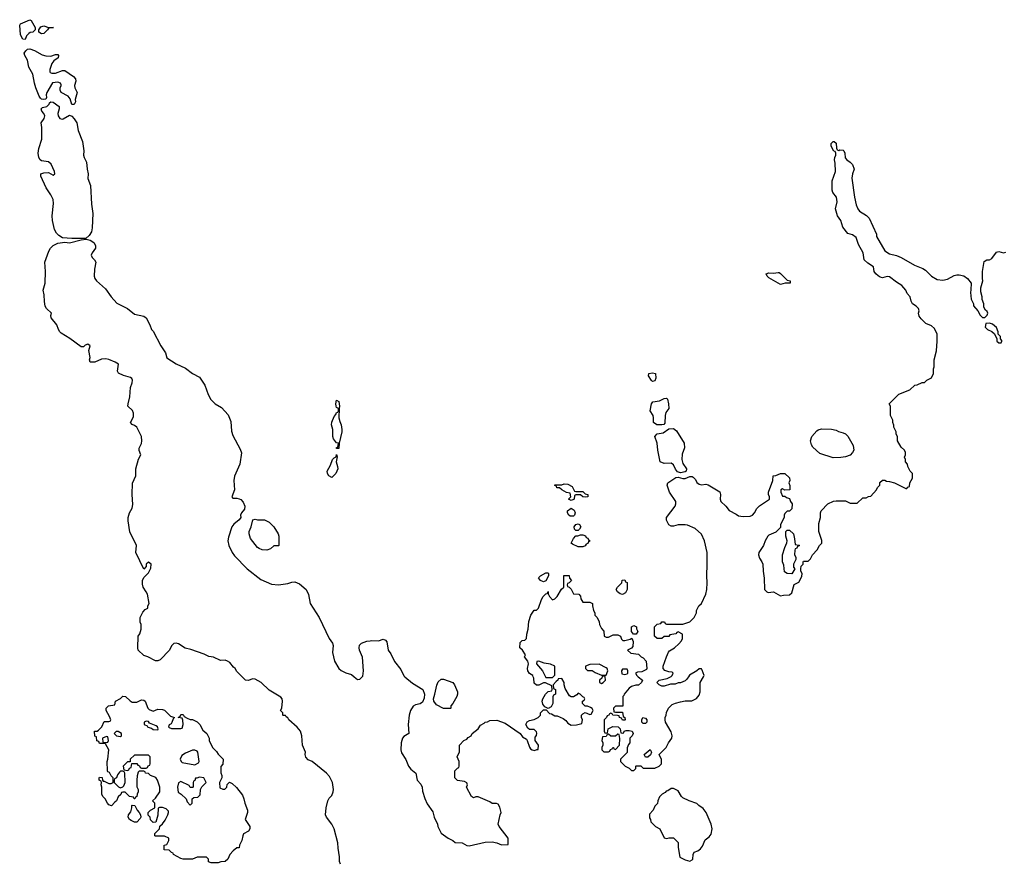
# Model space of a CAD drawing. Header units: inches. Extents: x 1861287 to 2052918, y 204622 to 437896.
# Tile 80 of 215: x 1896982 to 1905458, y 318393 to 325658. Entities that reach past the tile are written whole.
import ezdxf

# ---------------------------------------------------------------- set-up
doc = ezdxf.new("R2010")
doc.units = ezdxf.units.IN
doc.header["$MEASUREMENT"] = 0
for name, color, linetype in [('B8391', 7, 'Continuous'), ('B8392', 7, 'Continuous'), ('B9301', 7, 'Continuous'), ('B9302', 7, 'Continuous')]:
    doc.layers.add(name, color=color, linetype=linetype)

msp = doc.modelspace()

# ---------------------------------------------------------------- linework, layer by layer
at = {"layer": 'B8391', "color": 5, "elevation": 160}
for points in [[(1899744.7, 318384.7), (1899734, 318410), (1899735.1, 318450), (1899723.2, 318523.2), (1899722, 318570), (1899689, 318690), (1899669, 318730), (1899622, 318790), (1899614, 318810), (1899619, 318870), (1899634, 318930), (1899646.3, 318953.7), (1899670, 318978), (1899681.2, 319010), (1899683.7, 319030), (1899674, 319090), (1899650, 319140.9), (1899623.6, 319170), (1899500.7, 319270), (1899464.9, 319284.9), (1899446.2, 319306.2), (1899439.1, 319330), (1899442, 319350), (1899416.9, 319410), (1899409.5, 319490.5), (1899398.3, 319530), (1899370, 319566.6), (1899298, 319630), (1899290, 319646), (1899275.3, 319655.3), (1899270, 319666), (1899250, 319666), (1899246, 319670), (1899246, 319690), (1899228.4, 319708.4), (1899238, 319730), (1899245.2, 319790), (1899241.2, 319810), (1899230, 319824), (1899130, 319884), (1899062, 319950), (1899010, 319979), (1898990, 319982), (1898950, 319968), (1898926, 319970), (1898896, 320000)], [(1899861.8, 320000), (1899890, 319977.3), (1899910, 319978.8), (1899916.6, 319983.4), (1899930, 320000)]]:
    msp.add_lwpolyline(points, dxfattribs=at)
for points in [[(1897950, 319782), (1897990, 319782), (1898030, 319802), (1898050, 319798), (1898062, 319790), (1898084.7, 319730), (1898096.9, 319716.9), (1898130, 319704.7), (1898170, 319722), (1898210, 319718), (1898230, 319711.3), (1898281.4, 319661.4), (1898314, 319650), (1898303.6, 319636.4), (1898292.7, 319607.3), (1898284.7, 319595.3), (1898270, 319586), (1898262, 319570), (1898270, 319562), (1898290, 319554), (1898370, 319554), (1898382, 319558), (1898388, 319590), (1898387.3, 319627.3), (1898382, 319642), (1898346, 319650), (1898362, 319658), (1898370, 319674), (1898390, 319674), (1898398, 319658), (1898423.6, 319643.6), (1898450, 319632), (1898470, 319632), (1898510, 319612), (1898532, 319590), (1898559.6, 319539.6), (1898592, 319510), (1898612, 319470), (1898612, 319450), (1898642, 319390), (1898676.9, 319356.9), (1898690, 319334), (1898734, 319290), (1898731.6, 319248.4), (1898712.7, 319227.3), (1898712.7, 319172.7), (1898722, 319150), (1898722, 319130), (1898702, 319090), (1898704.7, 319044.7), (1898730, 319032), (1898747.3, 319032.7), (1898766, 319050), (1898768.4, 319071.6), (1898788, 319092), (1898810, 319082), (1898847.5, 319047.5), (1898899.1, 318979.1), (1898911, 318950), (1898918.8, 318910), (1898942.8, 318850), (1898942.8, 318830), (1898922, 318770), (1898962, 318710), (1898962, 318690), (1898951.1, 318668.9), (1898910, 318646), (1898902, 318630), (1898894, 318590), (1898874, 318550), (1898872.7, 318527.3), (1898850, 318526), (1898819.6, 318500.4), (1898792, 318470), (1898774, 318430), (1898750, 318408), (1898712.7, 318407.3), (1898690, 318398), (1898630, 318398), (1898607.3, 318407.3), (1898606, 318430), (1898590, 318446), (1898510, 318446), (1898470, 318428), (1898390, 318428.7), (1898370, 318434), (1898306, 318470), (1898302, 318482), (1898290, 318486), (1898270, 318506), (1898226, 318510), (1898226, 318550), (1898250, 318554), (1898266, 318590), (1898266, 318610), (1898227.3, 318627.3), (1898150, 318626), (1898146, 318630), (1898146, 318650), (1898186, 318690), (1898187.3, 318712.7), (1898210, 318732), (1898234.8, 318765.2), (1898257.2, 318810), (1898264, 318830), (1898262, 318842), (1898243.1, 318863.1), (1898210, 318875.3), (1898184.7, 318875.3), (1898172.7, 318867.3), (1898170.7, 318809.3), (1898152.7, 318747.3), (1898130, 318746), (1898108.4, 318768.4), (1898106, 318790), (1898088.4, 318808.4), (1898088.4, 318831.6), (1898108.4, 318851.6), (1898146, 318870), (1898146, 318910), (1898126, 318930), (1898150, 318954), (1898188.7, 319010), (1898188.4, 319048.4), (1898169, 319110), (1898152.9, 319132.9), (1898108, 319150), (1898090, 319168), (1898066, 319170), (1898062, 319182), (1898050, 319186), (1898010, 319186), (1898002, 319178), (1897992.7, 319147.3), (1897991.3, 319110), (1897991.6, 319051.6), (1898002, 319030), (1898002, 319010), (1897992, 318990), (1897991.6, 318968.4), (1897978, 318962), (1897972.7, 318947.3), (1897967.3, 318947.3), (1897962, 318962), (1897927.3, 318967.3), (1897890, 319006), (1897870, 319006), (1897858, 319002), (1897852.7, 318987.3), (1897830, 318966), (1897814, 318930), (1897799.6, 318920.4), (1897772.7, 318887.3), (1897750, 318898), (1897738, 318910), (1897718, 318950), (1897698, 318970), (1897688, 318990), (1897688, 319050), (1897682, 319070), (1897686, 319090), (1897682, 319102), (1897666, 319110), (1897666, 319130), (1897670, 319134), (1897692.7, 319132.7), (1897694, 319110), (1897702, 319102), (1897710, 319102), (1897750, 319082), (1897770, 319082), (1897786, 319090), (1897786, 319130), (1897770, 319146), (1897754.6, 319174.6), (1897742, 319182), (1897738, 319190), (1897734, 319270), (1897741.2, 319290), (1897748, 319370), (1897722, 319422), (1897710, 319426), (1897670, 319426), (1897662, 319442), (1897647.3, 319447.3), (1897642, 319482), (1897628.4, 319488.4), (1897626, 319530), (1897650, 319532), (1897660.4, 319539.6), (1897688, 319570), (1897710, 319614), (1897750, 319614), (1897762, 319618), (1897766, 319630), (1897756.4, 319656.4), (1897726, 319710), (1897726, 319730), (1897746, 319750), (1897802, 319758), (1897806, 319790), (1897850, 319812), (1897870, 319832), (1897894, 319830), (1897931.6, 319791.6)], [(1898070, 319618), (1898054, 319610), (1898054, 319590), (1898078, 319578), (1898086.4, 319566.4), (1898116, 319556), (1898130, 319544.7), (1898170, 319542), (1898175.3, 319550), (1898168, 319570), (1898158, 319578), (1898100.2, 319600.2), (1898090, 319615.3)], [(1897730, 319486), (1897694, 319470), (1897698, 319438), (1897730, 319434), (1897742, 319438), (1897746, 319450), (1897742, 319482)], [(1897830, 319528), (1897812.7, 319527.3), (1897794, 319510), (1897814, 319490), (1897850, 319484.7), (1897858, 319490), (1897858, 319510)], [(1898090, 319326), (1897970, 319326), (1897934, 319290), (1897934, 319266), (1897910, 319266), (1897874, 319230), (1897878, 319198), (1897910, 319194), (1897922, 319198), (1897927.3, 319212.7), (1897942, 319218), (1897946, 319254), (1897990, 319254), (1897998, 319238), (1898012.7, 319232.7), (1898018, 319218), (1898030, 319214), (1898070, 319214), (1898082, 319218), (1898087.3, 319232.7), (1898102, 319238), (1898106, 319250), (1898106, 319310)], [(1898490, 319368), (1898470, 319368), (1898410, 319342), (1898378, 319322), (1898364.7, 319290), (1898371.1, 319271.1), (1898382, 319262), (1898490, 319242), (1898522, 319258), (1898526, 319270), (1898515.3, 319350), (1898510, 319358)], [(1897870, 319186), (1897850, 319186), (1897842, 319178), (1897823.6, 319156.4), (1897814, 319130), (1897798, 319122), (1897794, 319110), (1897794, 319090), (1897831.6, 319051.6), (1897850, 319044.7), (1897870, 319052), (1897879, 319061), (1897889, 319090), (1897886, 319170), (1897882, 319182)], [(1898530, 319135.3), (1898506, 319126), (1898494, 319126), (1898490, 319106), (1898478, 319102), (1898474, 319090), (1898474, 319050), (1898470, 319046), (1898450, 319046), (1898442, 319062), (1898370, 319098), (1898350, 319086), (1898341, 319050), (1898346.4, 319006.4), (1898372, 318990), (1898414, 318950), (1898423.6, 318923.6), (1898450, 318894), (1898466, 318910), (1898466, 318950), (1898480.4, 318959.6), (1898516.4, 318963.6), (1898536.4, 318983.6), (1898538, 319030), (1898548.9, 319051.1), (1898586, 319090), (1898566, 319130)], [(1897990, 318748), (1897970, 318748.7), (1897941.5, 318761.5), (1897928, 318770), (1897915.3, 318790), (1897918, 318810), (1897938, 318838), (1897948, 318870), (1897946, 318890), (1897950, 318894), (1897972, 318892), (1897992, 318850), (1898011.1, 318831.1), (1898022, 318810), (1898024.7, 318790), (1898019.8, 318780.2)]]:
    msp.add_lwpolyline(points, close=True, dxfattribs=at)
at = {"layer": 'B8392', "color": 5, "elevation": 160}
for points in [[(1897030, 325488.7), (1897010, 325489.2), (1896990, 325528), (1896982, 325610), (1896990, 325622), (1897070, 325658), (1897082, 325650), (1897114, 325590), (1897114, 325570), (1897094, 325550), (1897071.3, 325548.7), (1897059.6, 325540.4), (1897039.8, 325520.2)], [(1897170, 325535.3), (1897146, 325550), (1897146, 325570), (1897164.7, 325595.3), (1897190, 325604.7), (1897230, 325592), (1897272, 325590), (1897232, 325588), (1897222, 325570), (1897190, 325539)], [(1897250, 325344.4), (1897290, 325358), (1897310, 325358.8), (1897315.5, 325350), (1897312.4, 325330), (1897276.7, 325303.3), (1897259.9, 325280.1), (1897240.5, 325230), (1897241, 325210), (1897244, 325204), (1897258, 325198), (1897290, 325198.4), (1897350, 325221.3), (1897370, 325221.6), (1897444.9, 325170), (1897462.4, 325150), (1897465.5, 325130), (1897453.4, 325090), (1897457.3, 325070), (1897477.3, 325030), (1897458.8, 324970), (1897461, 324950), (1897450, 324928.7), (1897430, 324928.7), (1897416.6, 324976.6), (1897399.1, 324999.1), (1897339.3, 325030), (1897329.4, 325050.6), (1897329.3, 325070), (1897339.3, 325090), (1897338, 325098), (1897331.9, 325111.9), (1897310, 325119.3), (1897264.7, 325115.3), (1897214.4, 325030), (1897210.3, 325010), (1897212.5, 324987.5), (1897207.3, 324972.7), (1897189.6, 324969.6), (1897170, 324974.5), (1897161.4, 324981.4), (1897150, 324999), (1897122, 325070), (1897109.4, 325110), (1897095.1, 325190), (1897060.7, 325250), (1897049.6, 325309.6), (1897025.2, 325350), (1897021.2, 325370), (1897034, 325390), (1897050, 325402.8), (1897070, 325406.8), (1897110, 325393.4), (1897175.8, 325355.8), (1897208.1, 325348.1)], [(1897350, 324801.1), (1897356.8, 324803.2), (1897410, 324834.9), (1897430, 324828), (1897450, 324804.4), (1897474.3, 324770), (1897484.9, 324704.9), (1897521.3, 324610), (1897535.3, 324530), (1897532.4, 324490), (1897537.1, 324470), (1897558, 324430), (1897562, 324370), (1897571.6, 324331.6), (1897568.7, 324290), (1897591.7, 324230), (1897600.4, 324070), (1897612, 323990), (1897605.8, 323865.8), (1897599.3, 323830), (1897579.9, 323800.1), (1897550, 323774), (1897430, 323774.5), (1897350, 323780.9), (1897320.1, 323800.1), (1897300.1, 323820.1), (1897281.3, 323850), (1897264.8, 323930), (1897261.7, 323970), (1897274.1, 324074.2), (1897269.7, 324110), (1897251.5, 324150), (1897211.3, 324210), (1897163, 324310), (1897163.7, 324330), (1897190, 324340.3), (1897230, 324341.1), (1897270, 324320.4), (1897283.7, 324330), (1897282.9, 324350), (1897254.1, 324414.2), (1897230, 324435.1), (1897170, 324442), (1897158.4, 324450), (1897146.2, 324470), (1897141, 324510), (1897146, 324550), (1897171.8, 324630), (1897173, 324730), (1897168, 324770), (1897193.7, 324806.3), (1897197.3, 324830), (1897189.8, 324849.8), (1897173.6, 324870), (1897167.3, 324890), (1897178.9, 324901.1), (1897216, 324910), (1897235.1, 324930), (1897238, 324942), (1897249.6, 324950.4), (1897270, 324948.2), (1897320.5, 324910), (1897320.4, 324890), (1897310.2, 324850), (1897312.9, 324830), (1897328.1, 324808.1)], [(1899710, 321966), (1899710, 321974), (1899722, 321978), (1899726, 322010), (1899710, 322015.3), (1899684.5, 322050), (1899678, 322070), (1899677.2, 322130), (1899666.6, 322170), (1899670, 322192), (1899690, 322242), (1899703.1, 322256.9), (1899710, 322274), (1899722, 322278), (1899726, 322290), (1899726, 322310), (1899710, 322318), (1899706, 322330), (1899702.7, 322350), (1899710, 322382), (1899730.7, 322370), (1899734.8, 322330), (1899730.8, 322310), (1899730.7, 322230), (1899737.3, 322197.3), (1899750.6, 322170), (1899756.3, 322130), (1899755.5, 322110), (1899731.1, 322011.1), (1899730, 321966)], [(1899670, 321717), (1899644.5, 321730), (1899632.3, 321750), (1899629.6, 321770), (1899658.9, 321821.1), (1899674, 321870), (1899690, 321886), (1899706.3, 321893.7), (1899710, 321914), (1899713.7, 321893.7), (1899706, 321850), (1899718, 321810), (1899719.3, 321790), (1899704.9, 321750)], [(1899030, 321351.3), (1899090, 321351.3), (1899130, 321331.3), (1899170.6, 321290.6), (1899206, 321230), (1899212, 321210), (1899214, 321130), (1899210, 321126), (1899170, 321126), (1899139.8, 321100.2), (1899110, 321089.2), (1899070, 321092.7), (1899043.3, 321103.3), (1899030, 321114), (1898969.3, 321190), (1898957.2, 321230), (1898957.2, 321250), (1898974, 321290), (1898990, 321352), (1899010, 321358)]]:
    msp.add_lwpolyline(points, close=True, dxfattribs=at)
for points in [[(1898896, 320000), (1898850, 320046), (1898838, 320070), (1898821.2, 320081.2), (1898790, 320122), (1898770, 320135.3), (1898750, 320142), (1898710, 320141.2), (1898650, 320168.7), (1898610, 320174), (1898570, 320195.3), (1898455.5, 320235.5), (1898406.3, 320246.3), (1898350, 320282), (1898330, 320288), (1898310, 320286), (1898290, 320266), (1898271.1, 320228.9), (1898190, 320146), (1898170, 320138), (1898150, 320138), (1898086, 320170), (1898050, 320182), (1898002, 320230), (1897998, 320250), (1898002, 320350), (1898015.3, 320370), (1898028, 320410), (1898028, 320450), (1898018, 320470), (1898018, 320510), (1898043.1, 320556.9), (1898062, 320578), (1898086, 320590), (1898086, 320610), (1898098, 320630), (1898081.2, 320710), (1898072.1, 320732.1), (1898044, 320770), (1898038, 320798), (1898039, 320830), (1898050, 320854), (1898090, 320894), (1898110, 320934), (1898112.7, 320970), (1898090, 320988), (1898072, 320970), (1898071.6, 320948.4), (1898050, 320926), (1897982, 321070), (1897988, 321130), (1897930, 321248), (1897916.5, 321343.5), (1897917.2, 321370), (1897928.7, 321410), (1897949.1, 321450.9), (1897955.5, 321484.5), (1897949.6, 321569.6), (1897952.7, 321667.3), (1897982.7, 321730), (1897981.3, 321790), (1898005.6, 321874.4), (1898024, 321910), (1898009.5, 321949.5), (1898009.6, 321969.6), (1898030.7, 322009.3), (1898034.7, 322030), (1898031.1, 322070), (1897990, 322147.8), (1897970, 322163.5), (1897950.8, 322170.8), (1897935.8, 322190), (1897962.5, 322237.5), (1897962.6, 322270), (1897953.5, 322293.5), (1897914, 322330), (1897914.4, 322350), (1897930.6, 322410.6), (1897935.1, 322490), (1897949.8, 322530), (1897953.1, 322553.1), (1897947.4, 322567.4), (1897937.3, 322577.3), (1897875.4, 322595.4), (1897833.3, 322613.3), (1897823.7, 322630), (1897831.3, 322691.3), (1897804, 322710), (1897750, 322732.8), (1897722.3, 322737.7), (1897685.5, 322734.5), (1897630, 322709.4), (1897589.4, 322709.4), (1897584, 322730), (1897589.2, 322750), (1897575.8, 322810), (1897589.5, 322850), (1897570, 322864.2), (1897545.9, 322854.1), (1897530, 322840.9), (1897510, 322839.5), (1897412.9, 322912.9), (1897338.9, 322958.9), (1897326.6, 322970), (1897315.8, 322990), (1897301.3, 323030), (1897252.3, 323090), (1897249.4, 323110), (1897256, 323130), (1897213.6, 323170), (1897200.5, 323190), (1897194.7, 323230), (1897194, 323290), (1897183.6, 323330), (1897201, 323390), (1897203, 323490), (1897198, 323570), (1897234, 323666), (1897248.2, 323691.8), (1897270, 323714), (1897310, 323733.4), (1897370, 323741.6), (1897410, 323737.3), (1897510, 323762.8), (1897553.2, 323766.8), (1897590, 323758), (1897619, 323739), (1897634.1, 323714.1), (1897635.3, 323690), (1897606.5, 323650), (1897598.5, 323630), (1897604.9, 323610), (1897624.9, 323590), (1897636.5, 323570), (1897626.3, 323510), (1897623.1, 323450), (1897628.9, 323430), (1897643.7, 323410), (1897719.3, 323339.3), (1897768.4, 323270), (1897816.9, 323216.9), (1897910, 323170.3), (1897970, 323121.1), (1898050, 323106), (1898070.9, 323090.9), (1898103.7, 323030), (1898117.3, 322990), (1898130, 322974.8), (1898195.8, 322850), (1898236.9, 322790), (1898250, 322746.8), (1898330, 322693.7), (1898410, 322658.4), (1898470, 322610.6), (1898530, 322579.1), (1898575.3, 322510), (1898603.1, 322430), (1898627.9, 322387.9), (1898663.8, 322350), (1898718, 322318), (1898775.8, 322255.8), (1898798.8, 322198.8), (1898806.4, 322113.6), (1898816.7, 322076.7), (1898879.9, 321959.9), (1898890.5, 321929.5), (1898877.3, 321830), (1898830, 321728), (1898824.4, 321690), (1898830.7, 321609.3), (1898808.5, 321548.5), (1898816.9, 321536.9), (1898850, 321537.3), (1898870, 321533.4), (1898884.9, 321524.9), (1898904.7, 321504.7), (1898920.7, 321470), (1898918, 321442), (1898892, 321410), (1898882, 321390), (1898884.7, 321370), (1898871, 321350), (1898826.2, 321313.8), (1898807.3, 321290), (1898778.5, 321201.5), (1898773.4, 321170), (1898783.8, 321130), (1898810, 321070.8), (1898830, 321040.7), (1898938.8, 320930), (1899056.8, 320836.8), (1899150, 320798), (1899209.4, 320790.6), (1899290, 320802.8), (1899324.7, 320815.3), (1899350, 320816), (1899390, 320801), (1899447.3, 320750), (1899468.5, 320708.5), (1899483, 320630), (1899559.3, 320510), (1899646, 320330), (1899674.9, 320290), (1899679.5, 320270), (1899673.7, 320210), (1899693, 320133), (1899730, 320070.7), (1899750, 320054.9), (1899790, 320033), (1899838.7, 320018.7), (1899861.8, 320000)], [(1899930, 320000), (1899934.5, 320005.5), (1899940.9, 320050), (1899932.1, 320167.9), (1899907.3, 320230), (1899904.5, 320250), (1899907.7, 320272.3), (1899924, 320290), (1899970, 320307), (1900000, 320310.3)]]:
    msp.add_lwpolyline(points, dxfattribs=at)
at = {"layer": 'B9301', "color": 5, "elevation": 160}
for points in [[(1900298, 320000), (1900364, 319944), (1900451.4, 319891.4), (1900467.9, 319850), (1900464, 319816), (1900450, 319781.2), (1900430, 319766), (1900390, 319757), (1900370, 319746), (1900345.3, 319710), (1900334, 319670), (1900325.5, 319590), (1900331.3, 319510), (1900290, 319484), (1900278.8, 319470), (1900267.3, 319430), (1900264, 319370), (1900270, 319344.7), (1900306.4, 319286.4), (1900328, 319230), (1900350, 319204), (1900391.3, 319170), (1900402.8, 319110), (1900434, 319074), (1900446, 319050), (1900450, 319014), (1900470, 318952), (1900490, 318906), (1900538, 318838), (1900551, 318790), (1900578, 318730), (1900582, 318710), (1900611.6, 318651.6), (1900670, 318611.3), (1900710.9, 318590.9), (1900730, 318572), (1900790, 318571), (1900830, 318547.3), (1900850, 318544), (1900990, 318574.8), (1901050, 318578.8), (1901090, 318571), (1901130, 318551.3), (1901186, 318554), (1901188, 318610), (1901109.1, 318709.1), (1901102, 318730), (1901118, 318810), (1901128, 318830), (1901116.4, 318876.4), (1901102, 318902), (1901087.3, 318907.3), (1901050, 318909), (1901030, 318922), (1900930, 318966), (1900910, 318966), (1900890, 318958), (1900870, 318968), (1900828, 319050), (1900838, 319070), (1900830, 319086), (1900810, 319098), (1900750, 319106), (1900728.4, 319128.4), (1900728, 319190), (1900750, 319214), (1900762, 319218), (1900766, 319230), (1900766, 319270), (1900748.7, 319310), (1900767.3, 319352.7), (1900768.7, 319410), (1900806, 319450), (1900830, 319462), (1900843.1, 319476.9), (1900868.4, 319491.6), (1900878, 319510), (1900928.4, 319551.6), (1900950, 319582), (1900980.4, 319599.6), (1900988, 319610), (1901010, 319612), (1901030, 319622), (1901090, 319626), (1901161.4, 319601.4), (1901291.3, 319511.3), (1901310, 319482), (1901343.6, 319463.6), (1901351.6, 319451.6), (1901370, 319394), (1901379.6, 319379.6), (1901394, 319370), (1901414.6, 319365.4), (1901434, 319374), (1901446, 319374), (1901448, 319410), (1901418, 319450), (1901420.4, 319479.6), (1901430, 319494), (1901434.6, 319514.6), (1901430, 319526), (1901410, 319546), (1901370, 319546), (1901356.4, 319556.4), (1901338, 319590), (1901350, 319612), (1901370, 319622), (1901410, 319631.3), (1901446, 319650), (1901466, 319670), (1901466, 319690), (1901490, 319714), (1901514, 319714), (1901543.6, 319683.6), (1901559.6, 319679.6), (1901590, 319662), (1901610, 319662), (1901659.8, 319639.8), (1901683.6, 319623.6), (1901699.6, 319599.6), (1901730, 319582), (1901774.6, 319585.4), (1901822, 319598), (1901826, 319630), (1901818, 319650), (1901818, 319670), (1901830, 319682), (1901850, 319692), (1901890, 319674), (1901902, 319678), (1901918, 319710), (1901910, 319726), (1901896.4, 319736.4), (1901870, 319746), (1901850, 319746), (1901826, 319770), (1901826, 319790), (1901842, 319798), (1901846, 319810), (1901842, 319822), (1901830, 319826), (1901806, 319850), (1901790, 319858), (1901776.9, 319843.1), (1901750, 319826), (1901730, 319826), (1901716.4, 319836.4), (1901678, 319898), (1901668, 319930), (1901668, 319950), (1901650, 319986), (1901618, 319982), (1901614, 319970), (1901599.6, 319960.4), (1901574, 319930), (1901578, 319898), (1901594, 319890), (1901594, 319850), (1901578, 319842), (1901572.7, 319827.3), (1901571.3, 319768.7), (1901558, 319742), (1901530, 319726), (1901502, 319742), (1901485.2, 319765.2), (1901479, 319790), (1901484, 319810), (1901509.1, 319850.9), (1901530, 319872), (1901562, 319878), (1901566, 319890), (1901562, 319922), (1901508.4, 319948.4), (1901490, 319948.7), (1901450, 319928), (1901430, 319928), (1901410, 319946), (1901408.4, 319988.4), (1901402.8, 320000)], [(1901507, 320000), (1901510, 319994), (1901570, 319994), (1901575.6, 320000)], [(1901997.3, 320000), (1901992.7, 319987.3), (1901974, 319970), (1901974, 319950), (1901990, 319942), (1902006, 319950), (1902026, 319970), (1902022.2, 320000)], [(1902306, 320000), (1902342, 319970), (1902334, 319950), (1902310, 319926), (1902287.3, 319927.3), (1902250, 319915.3), (1902230, 319902), (1902184.7, 319850), (1902182, 319838), (1902174, 319830), (1902172.7, 319747.3), (1902110, 319746), (1902094, 319730), (1902098, 319698), (1902110, 319694), (1902170, 319694), (1902178, 319658), (1902192, 319650), (1902194, 319630), (1902190, 319626), (1902170, 319626), (1902162, 319642), (1902146, 319650), (1902142, 319662), (1902127.3, 319667.3), (1902088.4, 319668.4), (1902082, 319682), (1902070, 319686), (1902058, 319682), (1902054, 319670), (1902038, 319662), (1902034, 319650), (1902014, 319630), (1902014, 319530), (1902018, 319518), (1902030, 319514), (1902042, 319518), (1902047.3, 319552.7), (1902088.7, 319571.3), (1902134, 319570), (1902151.6, 319551.6), (1902158, 319518), (1902170, 319514), (1902182, 319518), (1902186, 319530), (1902203.1, 319536.9), (1902230, 319538), (1902254, 319530), (1902262, 319510), (1902254, 319490), (1902234, 319470), (1902234, 319430), (1902223.6, 319416.4), (1902212.7, 319387.3), (1902211.6, 319348.4), (1902154, 319290), (1902154, 319270), (1902194, 319230), (1902230, 319214), (1902250, 319194), (1902270, 319194), (1902286, 319210), (1902286, 319230), (1902290, 319234), (1902330, 319232), (1902350, 319212), (1902450, 319212), (1902486, 319230), (1902506, 319250), (1902507.3, 319287.3), (1902488, 319330), (1902548, 319390), (1902566, 319430), (1902595.3, 319470), (1902598, 319490), (1902590, 319526), (1902542, 319610), (1902538, 319630), (1902538, 319650), (1902548, 319670), (1902548.9, 319691.1), (1902568, 319730), (1902600.2, 319759.8), (1902628.9, 319771.1), (1902670, 319784.7), (1902710, 319791.3), (1902768.4, 319791.6), (1902808.4, 319811.6), (1902830, 319842), (1902839, 319870), (1902839, 319950), (1902867.5, 320000)], [(1902739.3, 320000), (1902723.6, 319976.4), (1902710, 319966), (1902671.1, 319948.9), (1902650, 319948), (1902623.6, 319936.4), (1902585.4, 319934.6), (1902530, 319918), (1902510, 319918), (1902486, 319930), (1902468, 319950), (1902486, 319970), (1902554.6, 319985.4), (1902585.7, 320000)]]:
    msp.add_lwpolyline(points, dxfattribs=at)
for points in [[(1900630, 319726), (1900570, 319759), (1900546.6, 319790), (1900543.7, 319810), (1900557, 319850), (1900572.9, 319927.1), (1900584.7, 319955.3), (1900610, 319978), (1900630, 319978), (1900710.6, 319950.6), (1900724.7, 319930), (1900752, 319870), (1900752, 319850), (1900744.7, 319830), (1900711.6, 319768.4), (1900694, 319750), (1900694, 319730), (1900690, 319726)], [(1902350, 319598), (1902338, 319610), (1902338, 319630), (1902346, 319650), (1902370, 319642), (1902382, 319630), (1902382, 319610), (1902370, 319598)], [(1902130, 319506), (1902112, 319488), (1902070, 319488), (1902050, 319506), (1902038, 319502), (1902030, 319486), (1901998, 319482), (1901994, 319450), (1902002, 319430), (1902002, 319410), (1901994, 319390), (1901994, 319370), (1902010, 319354), (1902050, 319354), (1902062, 319358), (1902067.3, 319372.7), (1902082, 319378), (1902088.4, 319391.6), (1902094, 319390), (1902098, 319378), (1902110, 319374), (1902146, 319410), (1902147.3, 319467.3), (1902142, 319502)], [(1902368.4, 319308.4), (1902358, 319330), (1902410, 319374), (1902422, 319350), (1902411.1, 319328.9), (1902390, 319308.7)], [(1902610, 319038), (1902590, 319038), (1902562, 319018), (1902546.4, 319013.6), (1902538, 319002), (1902514, 318990), (1902490, 318966), (1902474, 318930), (1902472.7, 318907.3), (1902450, 318886), (1902434, 318850), (1902403.6, 318816.4), (1902403.6, 318783.6), (1902411.6, 318771.6), (1902414, 318750), (1902454, 318710), (1902492, 318690), (1902530, 318612), (1902554, 318606), (1902572.7, 318612.7), (1902610, 318614), (1902650, 318574), (1902651.3, 318530), (1902665.4, 318445.4), (1902710, 318422), (1902750, 318412), (1902770, 318422), (1902778, 318430), (1902779, 318470), (1902788, 318490), (1902818.9, 318501.1), (1902842, 318518), (1902858.6, 318541.4), (1902883.3, 318596.7), (1902917.6, 318622.4), (1902935.9, 318644.1), (1902942, 318690), (1902934.5, 318730), (1902891.3, 318831.3), (1902865.6, 318865.6), (1902828.7, 318890), (1902810, 318908.7), (1902746, 318930), (1902690, 318958), (1902678, 318970), (1902650, 319018)]]:
    msp.add_lwpolyline(points, close=True, dxfattribs=at)
at = {"layer": 'B9302', "color": 5, "elevation": 160}
for points in [[(1902585.7, 320000), (1902590, 320002), (1902598, 320010), (1902606, 320030), (1902598, 320038), (1902570, 320042), (1902534.6, 320054.6), (1902522, 320070), (1902522, 320090), (1902548.9, 320171.1), (1902568.4, 320211.6), (1902576.4, 320223.6), (1902618, 320250), (1902656.5, 320283.5), (1902678, 320310), (1902688, 320330), (1902687.3, 320367.3), (1902650, 320386), (1902638, 320382), (1902631.6, 320368.4), (1902578, 320362), (1902570, 320346), (1902530, 320346), (1902510, 320328), (1902468.4, 320328.4), (1902448, 320350), (1902448, 320430), (1902470, 320452), (1902502, 320458), (1902510, 320472), (1902531.6, 320471.6), (1902538, 320458), (1902550, 320454), (1902650, 320452), (1902690, 320452), (1902750, 320472), (1902788, 320510), (1902808, 320550), (1902808, 320570), (1902828, 320610), (1902850, 320632), (1902889, 320710), (1902897.2, 320750), (1902901.2, 320810), (1902896, 320870), (1902901.2, 320970), (1902899.3, 321070), (1902878, 321170), (1902850, 321228.7), (1902795.5, 321275.5), (1902730, 321304), (1902710, 321309), (1902651.1, 321308.9), (1902610, 321298), (1902590, 321298), (1902568.9, 321308.9), (1902548.9, 321348.9), (1902549.1, 321370.9), (1902624, 321470), (1902629.2, 321490), (1902629, 321510), (1902577.2, 321590), (1902563.2, 321623.2), (1902555.3, 321650), (1902562, 321670), (1902630, 321714.9), (1902650, 321718.9), (1902690, 321706.9), (1902710, 321706.5), (1902750, 321723), (1902770, 321724), (1902779.9, 321719.9), (1902798.5, 321698.5), (1902810, 321672), (1902830, 321658), (1902850, 321651.3), (1902890, 321658), (1902910, 321651.3), (1903010, 321592), (1903016, 321570), (1903011, 321530), (1903018, 321510), (1903061, 321470), (1903090.9, 321430.9), (1903150, 321401), (1903170, 321386), (1903210, 321378.8), (1903270, 321382.8), (1903289.2, 321390.8), (1903308.7, 321410), (1903328.7, 321450), (1903350, 321471.3), (1903435.3, 321530), (1903438, 321550), (1903428.7, 321570), (1903428.7, 321590), (1903466, 321690), (1903468, 321730), (1903490, 321732), (1903530, 321751.3), (1903570, 321751.3), (1903610, 321714), (1903612, 321690), (1903602, 321670), (1903612.7, 321647.3), (1903611.6, 321608.4), (1903570, 321606), (1903550, 321618), (1903534, 321610), (1903534, 321590), (1903550, 321554), (1903570, 321554), (1903583.6, 321543.6), (1903610, 321534), (1903618, 321510), (1903631, 321490), (1903630, 321446), (1903610, 321426), (1903590, 321426), (1903570, 321406), (1903562, 321390), (1903562, 321370), (1903532, 321310), (1903530, 321286), (1903490, 321246), (1903430, 321218), (1903422, 321210), (1903398, 321170), (1903384.7, 321130), (1903346, 321070), (1903342.8, 321050), (1903350, 321022), (1903370.9, 320990.9), (1903378, 320970), (1903381, 320910), (1903391.3, 320850), (1903394, 320750), (1903414, 320730), (1903425.4, 320725.4), (1903471.1, 320731.1), (1903530, 320698), (1903556.4, 320703.6), (1903610, 320704.7), (1903630, 320722), (1903650, 320794), (1903690, 320814), (1903716.4, 320863.6), (1903718, 320890), (1903706, 320910), (1903706, 320930), (1903708.4, 320951.6), (1903726, 320970), (1903726, 320990), (1903730, 320994), (1903770, 320994), (1903790, 321014), (1903806, 321050), (1903848.4, 321091.6), (1903868, 321130), (1903888, 321150), (1903887.3, 321172.7), (1903862, 321250), (1903860.2, 321319.8), (1903875.3, 321370), (1903875.3, 321410), (1903882, 321430), (1903938, 321490), (1903988.4, 321511.6), (1904010, 321514), (1904090, 321514), (1904130, 321494), (1904190, 321494), (1904240.4, 321539.6), (1904270, 321542), (1904288.4, 321551.6), (1904310, 321554), (1904358, 321610), (1904366, 321630), (1904386, 321650), (1904387.3, 321672.7), (1904410, 321694), (1904430, 321694), (1904443.6, 321683.6), (1904470, 321682), (1904514, 321670), (1904610, 321622), (1904618, 321622), (1904627.3, 321632.7), (1904642, 321638), (1904646, 321670), (1904668, 321710), (1904668, 321750), (1904648, 321770), (1904628, 321810), (1904626, 321830), (1904608, 321850), (1904608, 321870), (1904598, 321890), (1904606, 321910), (1904606, 321930), (1904598, 321950), (1904570, 321978), (1904538, 322030), (1904538, 322070), (1904528.4, 322088.4), (1904528, 322110), (1904508, 322150), (1904507.3, 322167.3), (1904498, 322190), (1904498, 322210), (1904478, 322250), (1904478, 322330), (1904466, 322350), (1904550, 322434), (1904646, 322470), (1904688.4, 322511.6), (1904707.3, 322512.7), (1904750, 322534), (1904770, 322534), (1904790, 322554), (1904830, 322574), (1904848, 322610), (1904848, 322650), (1904855.3, 322670), (1904855.3, 322730), (1904872.9, 322807.1), (1904881.2, 322890), (1904881.2, 322950), (1904857.5, 322997.5), (1904830, 323021.2), (1904783.2, 323043.2), (1904742, 323082), (1904724.7, 323104.7), (1904718, 323130), (1904726, 323150), (1904718, 323170), (1904698, 323190), (1904668, 323210), (1904655.3, 323235.3), (1904648.7, 323270), (1904621.5, 323301.5), (1904609, 323330), (1904577.2, 323370), (1904530, 323397), (1904470, 323442.4), (1904450, 323445.1), (1904410, 323435.8), (1904390, 323439.7), (1904370.9, 323450.9), (1904351.8, 323470), (1904338.4, 323490), (1904331.1, 323531.1), (1904282, 323562), (1904253, 323590), (1904241.6, 323650), (1904203.3, 323723.3), (1904182.7, 323782.7), (1904150, 323805.2), (1904110, 323816), (1904067.3, 323870), (1904050, 323929.2), (1904020.9, 323970), (1904005.2, 324030), (1904019.3, 324090), (1904014, 324130), (1903982.7, 324170), (1903975.1, 324190), (1903976.2, 324270), (1904006, 324350), (1904003.1, 324423.1), (1903995.3, 324450), (1903998, 324470), (1904008, 324490), (1904007.3, 324507.3), (1904002, 324522), (1903990, 324526), (1903968, 324570), (1903968.4, 324591.6), (1903986, 324610), (1903994, 324610), (1904010, 324594), (1904012.7, 324552.7), (1904018, 324538), (1904032.7, 324532.7), (1904043.1, 324536.9), (1904070, 324534.8), (1904078, 324530), (1904086, 324510), (1904087.3, 324467.3), (1904101, 324450), (1904130.8, 324430), (1904150.7, 324410), (1904166, 324370), (1904151, 324330), (1904146.4, 324293.6), (1904167.7, 324130), (1904182.8, 324062.8), (1904196.3, 324030), (1904210.7, 324010), (1904271.5, 323971.5), (1904294.9, 323950), (1904357.3, 323810), (1904358.8, 323790), (1904428.1, 323668.1), (1904470, 323641), (1904530, 323626.8), (1904570, 323611.3), (1904683.5, 323543.5), (1904756, 323516), (1904780.3, 323500.3), (1904830, 323450.8), (1904881, 323421), (1904930, 323416), (1904970, 323424.7), (1905025.6, 323454.4), (1905050, 323461), (1905070, 323461), (1905110, 323451), (1905142, 323430), (1905171.3, 323390), (1905171.1, 323331.1), (1905166.8, 323310), (1905171.6, 323251.6), (1905191.6, 323211.6), (1905192.7, 323192.7), (1905231.1, 323151.1), (1905250, 323114), (1905270, 323094), (1905290, 323094), (1905310, 323114), (1905315.3, 323130), (1905310, 323146), (1905295.3, 323155.3), (1905283.1, 323183.1), (1905282, 323210), (1905268.4, 323248.4), (1905268, 323270), (1905254.6, 323314.6), (1905255.3, 323350), (1905274, 323410), (1905269, 323430), (1905269.3, 323490), (1905284, 323576), (1905308.9, 323591.1), (1905330, 323591.3), (1905350, 323602), (1905390, 323656), (1905410, 323661), (1905450, 323651), (1905470, 323656)], [(1901402.8, 320000), (1901398, 320010), (1901369.3, 320029.3), (1901355.3, 320050), (1901354, 320070), (1901362.7, 320110), (1901355.1, 320135.1), (1901328.7, 320170), (1901335.3, 320190), (1901310, 320228), (1901286, 320250), (1901290, 320294), (1901307.3, 320312.7), (1901330, 320314), (1901346, 320330), (1901347.3, 320367.3), (1901359, 320410), (1901365.6, 320474.4), (1901382, 320530), (1901410, 320572), (1901430, 320574), (1901448.4, 320591.6), (1901474.6, 320665.4), (1901489, 320691), (1901510, 320714), (1901522, 320718), (1901530, 320734), (1901532.7, 320712.7), (1901542, 320690), (1901570, 320662), (1901590, 320672), (1901610, 320692), (1901644.7, 320755.3), (1901666, 320770), (1901667.3, 320872.7), (1901712.7, 320872.7), (1901714, 320850), (1901732, 320830), (1901712.7, 320807.3), (1901698, 320802), (1901694, 320790), (1901698, 320778), (1901712.7, 320772.7), (1901730, 320754), (1901750, 320714), (1901794, 320710), (1901810, 320694), (1901812, 320670), (1901830, 320642), (1901890, 320642), (1901912, 320630), (1901912, 320610), (1901922, 320570), (1901932, 320550), (1901932, 320530), (1901952, 320510), (1901971.6, 320471.6), (1901972, 320450), (1901990, 320414), (1902011.6, 320391.6), (1902014, 320350), (1902030, 320342), (1902050, 320342), (1902090, 320362), (1902130, 320362), (1902154, 320350), (1902163.6, 320323.6), (1902172.7, 320312.7), (1902192.7, 320312.7), (1902236.4, 320323.6), (1902252.7, 320332.7), (1902263.6, 320303.6), (1902259.6, 320260.4), (1902250, 320246), (1902214, 320230), (1902243.6, 320203.6), (1902310, 320194), (1902331.6, 320171.6), (1902350, 320162), (1902374.4, 320134.4), (1902382, 320070), (1902376.9, 320063.1), (1902336.9, 320043.1), (1902299.6, 320040.4), (1902282, 320030), (1902294, 320010), (1902306, 320000)], [(1900000, 320310.3), (1900010, 320311.3), (1900070, 320308.4), (1900110, 320322.4), (1900130, 320315.5), (1900141.3, 320301.3), (1900154, 320230), (1900176.2, 320196.2), (1900208.7, 320130), (1900262.6, 320062.6), (1900290, 320006.8), (1900298, 320000)], [(1901575.6, 320000), (1901587.3, 320012.7), (1901588, 320090), (1901550, 320108.7), (1901496.5, 320116.5), (1901450, 320134), (1901434, 320130), (1901432, 320110), (1901482, 320050), (1901507, 320000)], [(1902867.5, 320000), (1902873.2, 320010), (1902858, 320058), (1902850, 320068), (1902830, 320068), (1902812, 320050), (1902747.5, 320012.5), (1902739.3, 320000)], [(1902022.2, 320000), (1902022, 320002), (1902010, 320006), (1901998, 320002), (1901997.3, 320000)]]:
    msp.add_lwpolyline(points, dxfattribs=at)
for points in [[(1903530, 323378), (1903430, 323435.3), (1903415.3, 323450), (1903409, 323470), (1903430, 323478.8), (1903470, 323476), (1903510, 323482), (1903519.6, 323479.6), (1903532.7, 323472.7), (1903590, 323414), (1903614, 323410), (1903614, 323390), (1903610, 323388.7), (1903571.6, 323388.4)], [(1905330, 323046), (1905298, 323042), (1905294, 323010), (1905314, 322990), (1905351.6, 322971.6), (1905372.7, 322952.7), (1905394, 322910), (1905394, 322890), (1905410, 322874), (1905430, 322874), (1905438, 322890), (1905436.4, 322896.4), (1905426, 322910), (1905426, 322930), (1905406, 322950), (1905406, 322970), (1905390, 323006), (1905356.4, 323036.4)], [(1902430, 322542), (1902422, 322550), (1902394, 322590), (1902398, 322610), (1902430, 322616.4), (1902454.8, 322610), (1902457.3, 322570), (1902450, 322549)], [(1902510, 322169), (1902466, 322170), (1902438, 322190), (1902439, 322230), (1902434, 322250), (1902409, 322290), (1902420.9, 322350), (1902433.6, 322366.4), (1902490, 322376.5), (1902530, 322396), (1902550, 322399.3), (1902559.3, 322390), (1902568.2, 322350), (1902570.6, 322310), (1902545.1, 322274.9), (1902537.1, 322250), (1902535.9, 322184.1), (1902526.8, 322173.2)], [(1902670, 321756.9), (1902644.9, 321764.9), (1902626.3, 321786.3), (1902610, 321825.1), (1902590, 321839.1), (1902530, 321837), (1902495.3, 321850), (1902474, 321950), (1902468.7, 322010), (1902449, 322070), (1902469.1, 322090.9), (1902520.2, 322099.8), (1902570, 322136), (1902610, 322137.3), (1902637.5, 322117.5), (1902702, 322010), (1902704.9, 321970), (1902684.6, 321915.4), (1902681.7, 321870), (1902690, 321834.8), (1902723, 321790), (1902720.7, 321770), (1902710, 321763.6)], [(1903984.7, 321884.7), (1903870, 321922), (1903810, 321978), (1903798, 321998), (1903789, 322030), (1903802, 322070), (1903843.1, 322116.9), (1903854.6, 322125.4), (1903885.6, 322134.4), (1903970, 322131), (1904010, 322122.8), (1904030.7, 322110.7), (1904070, 322101), (1904090.7, 322090.7), (1904110, 322071.3), (1904158, 321990), (1904162, 321950), (1904152, 321930), (1904130.9, 321909.1), (1904090, 321894), (1904050, 321889)], [(1901770, 321594), (1901830, 321594), (1901850, 321574), (1901874, 321570), (1901874, 321550), (1901850, 321546), (1901828.4, 321548.4), (1901810, 321566), (1901770, 321566), (1901758, 321562), (1901754, 321530), (1901750, 321526), (1901730, 321518), (1901706, 321530), (1901726, 321550), (1901722, 321582), (1901690, 321586), (1901648.4, 321608.4), (1901630, 321626), (1901607.3, 321627.3), (1901602, 321642), (1901587.3, 321647.3), (1901587.3, 321652.7), (1901650, 321652), (1901670, 321662), (1901699.6, 321659.6), (1901736.9, 321636.9), (1901758, 321598)], [(1901722, 321382), (1901708, 321390), (1901698, 321410), (1901698, 321430), (1901728.4, 321451.6), (1901754.8, 321434.8), (1901764.7, 321410), (1901758, 321390), (1901750, 321382)], [(1901770, 321258), (1901758, 321270), (1901755.3, 321290), (1901770, 321311.3), (1901790, 321316), (1901802, 321310), (1901812, 321290), (1901802, 321270), (1901790, 321258)], [(1903630, 320886), (1903590, 320888), (1903564.7, 320904.7), (1903560.4, 320960.4), (1903548, 320990), (1903548.7, 321050), (1903568.4, 321111.6), (1903587.3, 321152.7), (1903588, 321170), (1903578, 321210), (1903578, 321250), (1903590, 321262), (1903610, 321262), (1903642, 321230), (1903652.7, 321187.3), (1903658, 321138), (1903690, 321134), (1903694, 321130), (1903678, 321122), (1903672.7, 321107.3), (1903658, 321102), (1903654, 321090), (1903652, 321050), (1903662, 321030), (1903662, 321010), (1903642, 320970), (1903643.6, 320943.6), (1903654, 320930)], [(1901790, 321118), (1901740.4, 321140.4), (1901728.7, 321150), (1901748, 321190), (1901770, 321212), (1901787.3, 321212.7), (1901810, 321222), (1901830, 321222), (1901852.7, 321212.7), (1901858, 321198), (1901872.7, 321192.7), (1901878, 321178), (1901894, 321170), (1901878, 321162), (1901872.7, 321147.3), (1901858, 321142), (1901850, 321126), (1901830, 321118)], [(1901490, 320818), (1901466, 320830), (1901448, 320852), (1901466, 320870), (1901510, 320894), (1901530, 320894), (1901534, 320890), (1901534, 320870), (1901510, 320826)], [(1902170, 320708.7), (1902150, 320715.3), (1902128, 320730), (1902118, 320750), (1902128.9, 320771.1), (1902166, 320810), (1902167.3, 320832.7), (1902190, 320834), (1902198, 320818), (1902212, 320812), (1902211.3, 320750), (1902198, 320722)], [(1902290, 320366), (1902267.3, 320367.3), (1902248.4, 320388.4), (1902249, 320431), (1902270, 320442), (1902292, 320430), (1902292.7, 320412.7), (1902302, 320390)], [(1901970, 320108), (1901890, 320106), (1901854, 320090), (1901854, 320070), (1901870, 320054), (1901910, 320054), (1901936.9, 320036.9), (1901990, 320014), (1902030, 320014), (1902046, 320050), (1902038, 320070), (1902030, 320078)], [(1902210, 320066), (1902170, 320066), (1902162, 320050), (1902165.4, 320025.4), (1902190, 320018), (1902210, 320024.7), (1902218, 320030), (1902218, 320050)]]:
    msp.add_lwpolyline(points, close=True, dxfattribs=at)

doc.saveas('drawing.dxf')
